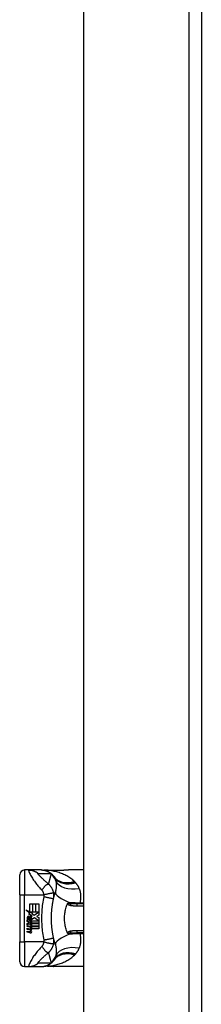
# Model space of a CAD drawing. Header units: inches. Extents: x 19 to 626, y 56 to 294.
# Tile 179 of 256: x 175.17 to 176.61, y 178.85 to 186.67. Entities that reach past the tile are written whole.
import ezdxf

# ---------------------------------------------------------------- set-up
doc = ezdxf.new("R2010")
doc.units = ezdxf.units.IN
doc.header["$MEASUREMENT"] = 0
doc.layers.add('Visible Edges(ANSI)', color=7, linetype='Continuous', lineweight=25)
doc.layers.add('Visible Tangent Edges(ANSI)', color=7, linetype='Continuous', lineweight=25)

msp = doc.modelspace()

# ---------------------------------------------------------------- linework, layer by layer
at = {"layer": 'Visible Edges(ANSI)'}
for p, q in [((175.6762, 164.7864), (175.6762, 194.3894)), ((176.6102, 194.3894), (176.6102, 164.6694)), ((175.2372, 179.9133), (175.2047, 179.9133)), ((175.3376, 179.9133), (175.2372, 179.9133)), ((175.34, 179.9133), (175.3376, 179.9133)), ((175.6762, 179.9133), (175.5542, 179.9133)), ((175.1653, 179.7164), (175.1653, 179.8739)), ((175.1653, 179.7164), (175.1653, 179.3424)), ((175.2146, 179.5966), (175.2464, 179.58)), ((175.2454, 179.5674), (175.2146, 179.5966)), ((175.2464, 179.6447), (175.2678, 179.6447)), ((175.2464, 179.58), (175.2464, 179.6447)), ((175.2486, 179.5789), (175.2682, 179.5687)), ((175.2678, 179.5789), (175.2486, 179.5789)), ((175.2678, 179.6447), (175.2678, 179.5789)), ((175.2708, 179.6447), (175.2922, 179.6447)), ((175.2708, 179.5789), (175.2708, 179.6447)), ((175.2922, 179.5789), (175.2708, 179.5789)), ((175.2802, 179.5543), (175.316, 179.5789)), ((175.2922, 179.6447), (175.2922, 179.5789)), ((175.295, 179.5789), (175.295, 179.6447)), ((175.295, 179.6447), (175.3164, 179.6447)), ((175.316, 179.5789), (175.295, 179.5789)), ((175.3164, 179.6447), (175.3164, 179.5555)), ((175.6762, 179.6436), (175.6228, 179.6436)), ((175.2242, 179.5145), (175.2428, 179.4981)), ((175.2242, 179.5037), (175.2242, 179.5145)), ((175.2372, 179.4947), (175.2242, 179.5037)), ((175.232, 179.5181), (175.226, 179.5181)), ((175.2359, 179.566), (175.2454, 179.5674)), ((175.2653, 179.5451), (175.2359, 179.566)), ((175.2372, 179.4931), (175.2372, 179.4947)), ((175.24, 179.5137), (175.24, 179.5381)), ((175.2428, 179.4981), (175.2606, 179.5073)), ((175.246, 179.5371), (175.246, 179.5211)), ((175.2606, 179.4965), (175.2483, 179.4913)), ((175.2507, 179.4899), (175.2625, 179.4949)), ((175.2576, 179.5405), (175.2653, 179.5451)), ((175.2606, 179.5073), (175.2606, 179.4965)), ((175.2682, 179.5687), (175.2615, 179.5674)), ((175.2615, 179.5674), (175.2802, 179.5543)), ((175.2625, 179.5099), (175.3155, 179.5099)), ((175.2625, 179.4949), (175.2625, 179.5099)), ((175.2829, 179.5343), (175.263, 179.5205)), ((175.3155, 179.5099), (175.2829, 179.5343)), ((175.3164, 179.5555), (175.299, 179.5438)), ((175.299, 179.5438), (175.3164, 179.5345)), ((175.3164, 179.5345), (175.3164, 179.4899)), ((175.2242, 179.4881), (175.2372, 179.4931)), ((175.2242, 179.4773), (175.2242, 179.4881)), ((175.2429, 179.4863), (175.2242, 179.4773)), ((175.2242, 179.4727), (175.2606, 179.4663)), ((175.2242, 179.4639), (175.2242, 179.4727)), ((175.2392, 179.4613), (175.2242, 179.4639)), ((175.2242, 179.4501), (175.2472, 179.446)), ((175.2242, 179.4413), (175.2242, 179.4501)), ((175.2392, 179.4387), (175.2242, 179.4413)), ((175.2242, 179.4277), (175.2472, 179.4236)), ((175.2242, 179.4189), (175.2242, 179.4277)), ((175.247, 179.4145), (175.2242, 179.4189)), ((175.2606, 179.4701), (175.2429, 179.4863)), ((175.2483, 179.4913), (175.2483, 179.4899)), ((175.2483, 179.4899), (175.2606, 179.481)), ((175.3164, 179.4899), (175.2507, 179.4899)), ((175.2542, 179.4593), (175.2542, 179.4573)), ((175.2606, 179.4587), (175.2542, 179.4593)), ((175.2556, 179.4871), (175.3164, 179.4871)), ((175.2625, 179.4821), (175.2556, 179.4871)), ((175.2584, 179.4567), (175.2625, 179.4563)), ((175.2606, 179.481), (175.2606, 179.4701)), ((175.2606, 179.4663), (175.2606, 179.4587)), ((175.2625, 179.4673), (175.2625, 179.4821)), ((175.3164, 179.4673), (175.2625, 179.4673)), ((175.2625, 179.4645), (175.3164, 179.4645)), ((175.2625, 179.4563), (175.2625, 179.4645)), ((175.3164, 179.4447), (175.2634, 179.4447)), ((175.3164, 179.4871), (175.3164, 179.4673)), ((175.3164, 179.4645), (175.3164, 179.4447)), ((175.1653, 179.1849), (175.1653, 179.3424)), ((175.6228, 179.4153), (175.6762, 179.4153)), ((175.2047, 179.1456), (175.2372, 179.1456)), ((175.2372, 179.1456), (175.3376, 179.1456)), ((175.3376, 179.1456), (175.34, 179.1456)), ((175.6762, 179.1456), (175.5542, 179.1456))]:
    msp.add_line(p, q, dxfattribs=at)
at = {"layer": 'Visible Edges(ANSI)', "flags": 128}
for points in [[(175.34, 179.9133), (175.3447, 179.9132), (175.3494, 179.9129), (175.3541, 179.9124), (175.3588, 179.9118), (175.3635, 179.9109), (175.3682, 179.9099), (175.3729, 179.9086), (175.3775, 179.9072), (175.3821, 179.9055), (175.3867, 179.9037), (175.3911, 179.9017), (175.3955, 179.8994), (175.3998, 179.897), (175.404, 179.8945), (175.408, 179.8917), (175.412, 179.8888), (175.4158, 179.8858), (175.4194, 179.8826), (175.4229, 179.8793), (175.4263, 179.8759), (175.4295, 179.8723), (175.4325, 179.8687), (175.4353, 179.865), (175.438, 179.8612)], [(175.3875, 179.9105), (175.3724, 179.9105), (175.3572, 179.912)], [(175.3875, 179.9105), (175.4113, 179.9113), (175.4356, 179.9118)], [(175.4356, 179.9118), (175.4658, 179.9123), (175.4957, 179.9128), (175.5252, 179.9131), (175.5542, 179.9133)], [(175.4345, 179.6842), (175.435, 179.6865), (175.4356, 179.6889), (175.4361, 179.6912), (175.4366, 179.6936), (175.4372, 179.6959), (175.4378, 179.6982), (175.4383, 179.7005), (175.4389, 179.7028), (175.4395, 179.7052), (175.4401, 179.7075), (175.4406, 179.7097), (175.4412, 179.712), (175.4419, 179.7143), (175.4425, 179.7166), (175.4431, 179.7188), (175.4437, 179.7211), (175.4443, 179.7234), (175.445, 179.7256), (175.4456, 179.7278), (175.4463, 179.7301), (175.447, 179.7323), (175.4476, 179.7345), (175.4483, 179.7367), (175.449, 179.7389)], [(175.419, 179.5688), (175.4193, 179.5736), (175.4196, 179.5785), (175.4199, 179.5834), (175.4203, 179.5882), (175.4207, 179.5931), (175.4211, 179.5979), (175.4216, 179.6028), (175.4221, 179.6076), (175.4226, 179.6124), (175.4232, 179.6173), (175.4238, 179.6221), (175.4244, 179.6269), (175.4251, 179.6317), (175.4258, 179.6365), (175.4265, 179.6413), (175.4273, 179.6461), (175.4281, 179.6509), (175.4289, 179.6557), (175.4297, 179.6604), (175.4306, 179.6652), (175.4315, 179.67), (175.4325, 179.6747), (175.4335, 179.6794), (175.4345, 179.6842)], [(175.5454, 179.6454), (175.5456, 179.6459), (175.5458, 179.6463), (175.546, 179.6468), (175.5463, 179.6472), (175.5466, 179.6476), (175.5469, 179.648), (175.5471, 179.6484), (175.5475, 179.6488), (175.5478, 179.6491), (175.5481, 179.6495), (175.5485, 179.6498), (175.5488, 179.6501), (175.5492, 179.6504), (175.5496, 179.6507), (175.5499, 179.6509), (175.5503, 179.6511), (175.5507, 179.6513), (175.5511, 179.6515), (175.5514, 179.6517), (175.5518, 179.6518), (175.5522, 179.652), (175.5526, 179.6521), (175.5529, 179.6522), (175.5533, 179.6524)], [(175.5446, 179.4153), (175.541, 179.4241), (175.5378, 179.4332), (175.5348, 179.4424), (175.5321, 179.4517), (175.5298, 179.4611), (175.5277, 179.4707), (175.5259, 179.4803), (175.5245, 179.4901), (175.5234, 179.4999), (175.5226, 179.5098), (175.5221, 179.5196), (175.5219, 179.5295), (175.5221, 179.5394), (175.5226, 179.5493), (175.5234, 179.5592), (175.5245, 179.569), (175.526, 179.5787), (175.5277, 179.5883), (175.5298, 179.5978), (175.5321, 179.6072), (175.5348, 179.6165), (175.5378, 179.6257), (175.541, 179.6347), (175.5446, 179.6436)], [(175.5446, 179.6436), (175.5446, 179.6437), (175.5447, 179.6437), (175.5447, 179.6438), (175.5447, 179.6439), (175.5448, 179.644), (175.5448, 179.644), (175.5448, 179.6441), (175.5449, 179.6442), (175.5449, 179.6443), (175.5449, 179.6443), (175.545, 179.6444), (175.545, 179.6445), (175.545, 179.6446), (175.5451, 179.6446), (175.5451, 179.6447), (175.5451, 179.6448), (175.5452, 179.6449), (175.5452, 179.6449), (175.5452, 179.645), (175.5452, 179.6451), (175.5453, 179.6452), (175.5453, 179.6452), (175.5453, 179.6453), (175.5454, 179.6454)], [(175.419, 179.4901), (175.4188, 179.4933), (175.4187, 179.4966), (175.4185, 179.4999), (175.4184, 179.5032), (175.4183, 179.5065), (175.4182, 179.5097), (175.4181, 179.513), (175.418, 179.5163), (175.418, 179.5196), (175.418, 179.5229), (175.4179, 179.5261), (175.4179, 179.5294), (175.4179, 179.5327), (175.418, 179.536), (175.418, 179.5393), (175.418, 179.5426), (175.4181, 179.5458), (175.4182, 179.5491), (175.4183, 179.5524), (175.4184, 179.5557), (175.4185, 179.559), (175.4187, 179.5622), (175.4188, 179.5655), (175.419, 179.5688)], [(175.4345, 179.3747), (175.4335, 179.3794), (175.4325, 179.3841), (175.4315, 179.3889), (175.4306, 179.3936), (175.4297, 179.3984), (175.4289, 179.4032), (175.4281, 179.408), (175.4273, 179.4127), (175.4265, 179.4175), (175.4258, 179.4223), (175.4251, 179.4271), (175.4244, 179.432), (175.4238, 179.4368), (175.4232, 179.4416), (175.4226, 179.4464), (175.4221, 179.4513), (175.4216, 179.4561), (175.4211, 179.4609), (175.4207, 179.4658), (175.4203, 179.4706), (175.4199, 179.4755), (175.4196, 179.4803), (175.4193, 179.4852), (175.419, 179.4901)], [(175.449, 179.3199), (175.4483, 179.3221), (175.4476, 179.3243), (175.447, 179.3266), (175.4463, 179.3288), (175.4456, 179.331), (175.445, 179.3333), (175.4443, 179.3355), (175.4437, 179.3377), (175.4431, 179.34), (175.4425, 179.3423), (175.4419, 179.3445), (175.4412, 179.3468), (175.4406, 179.3491), (175.4401, 179.3514), (175.4395, 179.3537), (175.4389, 179.356), (175.4383, 179.3583), (175.4378, 179.3606), (175.4372, 179.363), (175.4366, 179.3653), (175.4361, 179.3676), (175.4356, 179.37), (175.435, 179.3723), (175.4345, 179.3747)], [(175.5454, 179.4135), (175.5453, 179.4135), (175.5453, 179.4136), (175.5453, 179.4137), (175.5452, 179.4138), (175.5452, 179.4138), (175.5452, 179.4139), (175.5452, 179.414), (175.5451, 179.4141), (175.5451, 179.4141), (175.5451, 179.4142), (175.545, 179.4143), (175.545, 179.4144), (175.545, 179.4144), (175.5449, 179.4145), (175.5449, 179.4146), (175.5449, 179.4147), (175.5448, 179.4147), (175.5448, 179.4148), (175.5448, 179.4149), (175.5447, 179.415), (175.5447, 179.415), (175.5447, 179.4151), (175.5446, 179.4152), (175.5446, 179.4153)], [(175.5533, 179.4065), (175.5529, 179.4066), (175.5526, 179.4067), (175.5522, 179.4069), (175.5518, 179.407), (175.5514, 179.4072), (175.5511, 179.4073), (175.5507, 179.4075), (175.5503, 179.4077), (175.5499, 179.4079), (175.5496, 179.4082), (175.5492, 179.4084), (175.5488, 179.4087), (175.5485, 179.409), (175.5481, 179.4094), (175.5478, 179.4097), (175.5475, 179.4101), (175.5471, 179.4104), (175.5469, 179.4108), (175.5466, 179.4112), (175.5463, 179.4117), (175.546, 179.4121), (175.5458, 179.4125), (175.5456, 179.413), (175.5454, 179.4135)], [(175.34, 179.1456), (175.3447, 179.1457), (175.3494, 179.1459), (175.3541, 179.1464), (175.3588, 179.1471), (175.3635, 179.1479), (175.3682, 179.149), (175.3729, 179.1502), (175.3775, 179.1517), (175.3821, 179.1533), (175.3867, 179.1552), (175.3911, 179.1572), (175.3955, 179.1594), (175.3998, 179.1618), (175.404, 179.1644), (175.408, 179.1671), (175.412, 179.17), (175.4158, 179.1731), (175.4194, 179.1762), (175.4229, 179.1796), (175.4263, 179.183), (175.4295, 179.1865), (175.4325, 179.1902), (175.4353, 179.1939), (175.438, 179.1977)], [(175.3875, 179.1484), (175.3724, 179.1483), (175.3572, 179.1468)], [(175.4356, 179.147), (175.4113, 179.1475), (175.3875, 179.1484)], [(175.5542, 179.1456), (175.5252, 179.1457), (175.4957, 179.1461), (175.4658, 179.1465), (175.4356, 179.147)]]:
    msp.add_lwpolyline(points, dxfattribs=at)
at = {"layer": 'Visible Edges(ANSI)'}
for centre, radius, start, end in [((175.2047, 179.8739), 0.0394, 90, 180), ((174.9455, 179.5294), 0.5938, 33.52082, 33.96213), ((175.3421, 179.7921), 0.1181, 31.30007, 33.52082), ((175.2646, 179.5302), 0.0405, 171.56052, 197.33425), ((175.2376, 179.5342), 0.0132, 86.56465, 171.56052), ((175.2509, 179.5259), 0.0205, 154.67838, 202.56091), ((175.2382, 179.532), 0.0064, 73.52609, 154.67838), ((175.2368, 179.5208), 0.0265, 44.16843, 86.56465), ((175.2476, 179.5309), 0.0188, 246.15553, 293.84447), ((175.2446, 179.526), 0.0112, 19.37968, 82.99755), ((175.249, 179.5267), 0.00637, 241.45471, 321.16516), ((175.2483, 179.5273), 0.0073, 321.16516, 19.37968), ((175.2511, 179.523), 0.0101, 293.84447, 355.08017), ((175.2415, 179.5254), 0.0199, 350.40854, 44.16843), ((175.2415, 179.5254), 0.022, 347.07905, 43.17854), ((175.2338, 179.4307), 0.031, 57.59924, 80), ((175.2342, 179.4081), 0.031, 58.55841, 80.82565), ((175.2486, 179.4541), 0.0082, 260, 293.55712), ((175.2486, 179.4317), 0.0082, 259.9922, 293.54875), ((175.2459, 179.4498), 0.0084, 6.03001, 57.59924), ((175.2459, 179.4274), 0.0084, 6.10268, 57.60833), ((175.2503, 179.4503), 0.004, 293.55712, 6.03001), ((175.2503, 179.4279), 0.004, 293.54875, 6.10268), ((175.2512, 179.4557), 0.0192, 273.6169, 286.9928), ((175.2452, 179.4218), 0.0164, 359.6788, 63.95078), ((175.2456, 179.4438), 0.016, 359.47765, 57.41137), ((175.2548, 179.4438), 0.00676, 286.9928, 359.47765), ((175.2546, 179.4217), 0.007, 288.47479, 359.6788), ((175.2474, 179.445), 0.016, 358.79525, 46.5849), ((175.2507, 179.4333), 0.0192, 259, 288.47479), ((175.2047, 179.1849), 0.0394, 180, 270), ((174.9455, 179.5294), 0.5938, 326.03787, 326.47918), ((175.3421, 179.2667), 0.1181, 326.47918, 328.69993)]:
    msp.add_arc(centre, radius, start, end, dxfattribs=at)
at = {"layer": 'Visible Tangent Edges(ANSI)'}
for p, q in [((176.5112, 194.3894), (176.5112, 164.6694)), ((175.2047, 179.9133), (175.2047, 179.7164)), ((175.1653, 179.7164), (175.2047, 179.7164)), ((175.2047, 179.3424), (175.2047, 179.7164)), ((175.2047, 179.7164), (175.3567, 179.7164)), ((175.6228, 179.629), (175.6228, 179.6436)), ((175.6228, 179.629), (175.6762, 179.629)), ((175.6452, 179.6503), (175.6452, 179.6436)), ((175.6762, 179.6503), (175.6452, 179.6503)), ((175.6762, 179.4298), (175.6228, 179.4298)), ((175.6228, 179.4153), (175.6228, 179.4298)), ((175.1653, 179.3424), (175.2047, 179.3424)), ((175.2047, 179.3424), (175.2047, 179.1456)), ((175.3567, 179.3424), (175.2047, 179.3424)), ((175.6452, 179.4153), (175.6452, 179.4085)), ((175.6452, 179.4085), (175.6762, 179.4085))]:
    msp.add_line(p, q, dxfattribs=at)
at = {"layer": 'Visible Tangent Edges(ANSI)', "flags": 128}
for points in [[(175.2372, 179.9133), (175.2364, 179.9125), (175.2364, 179.91), (175.2374, 179.906), (175.2391, 179.9007), (175.2416, 179.8943), (175.2446, 179.8872), (175.2482, 179.8796), (175.2523, 179.8717), (175.2566, 179.8636), (175.2613, 179.8555), (175.2662, 179.8474), (175.2713, 179.8394), (175.2766, 179.8316), (175.282, 179.8239), (175.2876, 179.8163), (175.2933, 179.8089), (175.2991, 179.8016), (175.3049, 179.7944), (175.3109, 179.7874), (175.3169, 179.7805), (175.3229, 179.7736), (175.329, 179.7667), (175.3352, 179.7598), (175.3413, 179.7529)], [(175.2372, 179.9133), (175.2405, 179.9132), (175.2438, 179.9131), (175.2472, 179.9128), (175.2505, 179.9125), (175.2539, 179.9121), (175.2572, 179.9115), (175.2605, 179.9109), (175.2638, 179.9101), (175.2671, 179.9093), (175.2704, 179.9084), (175.2736, 179.9073), (175.2769, 179.9062), (175.28, 179.905), (175.2832, 179.9036), (175.2863, 179.9022), (175.2893, 179.9007), (175.2923, 179.8991), (175.2953, 179.8974), (175.2982, 179.8957), (175.301, 179.8938), (175.3038, 179.8919), (175.3065, 179.8899), (175.3091, 179.8879), (175.3117, 179.8857)], [(175.394, 179.8014), (175.3887, 179.8061), (175.3834, 179.8108), (175.3783, 179.8154), (175.3733, 179.8199), (175.3683, 179.8244), (175.3635, 179.8288), (175.3588, 179.8332), (175.3541, 179.8375), (175.3496, 179.8418), (175.3452, 179.846), (175.3409, 179.8501), (175.3368, 179.8541), (175.3328, 179.8581), (175.3289, 179.8619), (175.3253, 179.8657), (175.3219, 179.8692), (175.3188, 179.8726), (175.3161, 179.8758), (175.3138, 179.8787), (175.312, 179.8811), (175.3108, 179.8831), (175.3103, 179.8846), (175.3106, 179.8855), (175.3117, 179.8857)], [(175.3117, 179.8857), (175.3159, 179.8857), (175.3201, 179.8857), (175.3243, 179.8857), (175.3284, 179.8857), (175.3326, 179.8857), (175.3368, 179.8857), (175.341, 179.8857), (175.3452, 179.8857), (175.3494, 179.8857), (175.3535, 179.8857), (175.3577, 179.8857), (175.3619, 179.8857), (175.3661, 179.8857), (175.3703, 179.8857), (175.3745, 179.8857), (175.3787, 179.8857), (175.3828, 179.8857), (175.387, 179.8857), (175.3912, 179.8857), (175.3954, 179.8857), (175.3996, 179.8857), (175.4038, 179.8857), (175.408, 179.8857), (175.4122, 179.8857)], [(175.3376, 179.9133), (175.3409, 179.9132), (175.3443, 179.9131), (175.3476, 179.9128), (175.3509, 179.9125), (175.3543, 179.9121), (175.3576, 179.9115), (175.3609, 179.9109), (175.3642, 179.9101), (175.3675, 179.9093), (175.3708, 179.9084), (175.3741, 179.9073), (175.3773, 179.9062), (175.3805, 179.9049), (175.3836, 179.9036), (175.3867, 179.9022), (175.3898, 179.9007), (175.3928, 179.8991), (175.3957, 179.8974), (175.3986, 179.8957), (175.4015, 179.8938), (175.4042, 179.8919), (175.407, 179.8899), (175.4096, 179.8878), (175.4122, 179.8857)], [(175.3896, 179.9105), (175.3895, 179.9105), (175.3895, 179.9105), (175.3894, 179.9105), (175.3893, 179.9105), (175.3892, 179.9105), (175.3891, 179.9105), (175.389, 179.9105), (175.3889, 179.9105), (175.3888, 179.9105), (175.3888, 179.9105), (175.3887, 179.9105), (175.3886, 179.9105), (175.3885, 179.9105), (175.3884, 179.9105), (175.3883, 179.9105), (175.3882, 179.9105), (175.3881, 179.9105), (175.3881, 179.9105), (175.388, 179.9105), (175.3879, 179.9105), (175.3878, 179.9105), (175.3877, 179.9105), (175.3876, 179.9105), (175.3875, 179.9105)], [(175.3926, 179.9104), (175.3924, 179.9104), (175.3923, 179.9104), (175.3921, 179.9104), (175.3919, 179.9104), (175.3918, 179.9104), (175.3916, 179.9104), (175.3915, 179.9104), (175.3913, 179.9104), (175.3912, 179.9104), (175.391, 179.9104), (175.3909, 179.9104), (175.3908, 179.9104), (175.3907, 179.9104), (175.3905, 179.9104), (175.3904, 179.9104), (175.3903, 179.9104), (175.3902, 179.9104), (175.3901, 179.9104), (175.39, 179.9104), (175.3899, 179.9104), (175.3898, 179.9104), (175.3898, 179.9105), (175.3897, 179.9105), (175.3896, 179.9105)], [(175.3926, 179.9104), (175.3944, 179.9104), (175.3962, 179.9105), (175.3979, 179.9106), (175.3997, 179.9107), (175.4015, 179.9107), (175.4033, 179.9108), (175.4051, 179.9109), (175.4069, 179.9109), (175.4087, 179.911), (175.4106, 179.9111), (175.4124, 179.9111), (175.4142, 179.9112), (175.416, 179.9112), (175.4178, 179.9113), (175.4197, 179.9113), (175.4215, 179.9114), (175.4233, 179.9114), (175.4252, 179.9114), (175.427, 179.9115), (175.4288, 179.9115), (175.4307, 179.9116), (175.4325, 179.9116), (175.4344, 179.9116), (175.4362, 179.9117)], [(175.6013, 179.8214), (175.5945, 179.8278), (175.5875, 179.8339), (175.5802, 179.8398), (175.5726, 179.8455), (175.5649, 179.8509), (175.557, 179.856), (175.5489, 179.8609), (175.5406, 179.8656), (175.5322, 179.8701), (175.5236, 179.8743), (175.5148, 179.8783), (175.506, 179.882), (175.497, 179.8856), (175.4879, 179.8889), (175.4787, 179.892), (175.4693, 179.8949), (175.46, 179.8976), (175.4505, 179.9001), (175.4409, 179.9023), (175.4313, 179.9043), (175.4217, 179.9062), (175.412, 179.9078), (175.4023, 179.9092), (175.3926, 179.9104)], [(175.4122, 179.8857), (175.4137, 179.8847), (175.4151, 179.8837), (175.4166, 179.8827), (175.4179, 179.8817), (175.4193, 179.8807), (175.4206, 179.8797), (175.4218, 179.8787), (175.423, 179.8777), (175.4242, 179.8767), (175.4253, 179.8757), (175.4264, 179.8747), (175.4275, 179.8736), (175.4285, 179.8726), (175.4295, 179.8716), (175.4305, 179.8705), (175.4315, 179.8695), (175.4324, 179.8685), (175.4333, 179.8674), (175.4341, 179.8664), (175.4349, 179.8654), (175.4357, 179.8643), (175.4365, 179.8633), (175.4373, 179.8622), (175.438, 179.8612)], [(175.4356, 179.9118), (175.4357, 179.9118), (175.4357, 179.9118), (175.4357, 179.9118), (175.4357, 179.9118), (175.4358, 179.9118), (175.4358, 179.9118), (175.4358, 179.9118), (175.4358, 179.9118), (175.4359, 179.9118), (175.4359, 179.9118), (175.4359, 179.9118), (175.4359, 179.9118), (175.436, 179.9118), (175.436, 179.9118), (175.436, 179.9118), (175.436, 179.9118), (175.4361, 179.9117), (175.4361, 179.9117), (175.4361, 179.9117), (175.4361, 179.9117), (175.4362, 179.9117), (175.4362, 179.9117), (175.4362, 179.9117), (175.4362, 179.9117)], [(175.4362, 179.9117), (175.4413, 179.9117), (175.4463, 179.9118), (175.4513, 179.9119), (175.4563, 179.912), (175.4613, 179.9121), (175.4663, 179.9122), (175.4713, 179.9123), (175.4762, 179.9124), (175.4812, 179.9125), (175.4862, 179.9125), (175.4911, 179.9126), (175.496, 179.9127), (175.5009, 179.9128), (175.5059, 179.9129), (175.5107, 179.9129), (175.5156, 179.913), (175.5205, 179.9131), (175.5254, 179.9131), (175.5302, 179.9132), (175.535, 179.9132), (175.5399, 179.9132), (175.5447, 179.9133), (175.5494, 179.9133), (175.5542, 179.9133)], [(175.4157, 179.88), (175.4147, 179.8769), (175.4137, 179.8737), (175.4126, 179.8705), (175.4116, 179.8673), (175.4106, 179.8641), (175.4096, 179.8609), (175.4087, 179.8577), (175.4077, 179.8545), (175.4067, 179.8512), (175.4058, 179.848), (175.4049, 179.8447), (175.404, 179.8415), (175.4031, 179.8382), (175.4022, 179.8349), (175.4013, 179.8316), (175.4004, 179.8283), (175.3996, 179.825), (175.3988, 179.8216), (175.3979, 179.8183), (175.3971, 179.8149), (175.3963, 179.8116), (175.3955, 179.8082), (175.3948, 179.8048), (175.394, 179.8014)], [(175.4405, 179.8574), (175.4396, 179.8587), (175.4387, 179.86), (175.4377, 179.8613), (175.4368, 179.8625), (175.4358, 179.8637), (175.4348, 179.8649), (175.4338, 179.866), (175.4328, 179.8671), (175.4318, 179.8681), (175.4307, 179.8691), (175.4297, 179.8701), (175.4287, 179.871), (175.4276, 179.8719), (175.4266, 179.8728), (175.4255, 179.8737), (175.4245, 179.8745), (175.4234, 179.8753), (175.4223, 179.876), (175.4212, 179.8768), (175.4201, 179.8775), (175.419, 179.8782), (175.4179, 179.8788), (175.4168, 179.8794), (175.4157, 179.88)], [(175.443, 179.8535), (175.4436, 179.8525), (175.4441, 179.8516), (175.4447, 179.8506), (175.4452, 179.8496), (175.4457, 179.8486), (175.4462, 179.8475), (175.4467, 179.8465), (175.4472, 179.8454), (175.4476, 179.8444), (175.4481, 179.8433), (175.4485, 179.8422), (175.449, 179.841), (175.4494, 179.8399), (175.4498, 179.8388), (175.4501, 179.8376), (175.4505, 179.8364), (175.4509, 179.8352), (175.4512, 179.834), (175.4516, 179.8328), (175.4519, 179.8315), (175.4522, 179.8303), (175.4525, 179.829), (175.4528, 179.8277), (175.453, 179.8264)], [(175.453, 179.8264), (175.4536, 179.8231), (175.4541, 179.8197), (175.4546, 179.8163), (175.455, 179.8128), (175.4554, 179.8093), (175.4557, 179.8057), (175.4559, 179.8022), (175.4561, 179.7986), (175.4563, 179.7949), (175.4563, 179.7913), (175.4563, 179.7876), (175.4562, 179.7839), (175.4561, 179.7802), (175.4559, 179.7765), (175.4556, 179.7727), (175.4552, 179.769), (175.4547, 179.7652), (175.4542, 179.7614), (175.4535, 179.7576), (175.4528, 179.7538), (175.452, 179.7501), (175.4511, 179.7463), (175.4501, 179.7426), (175.449, 179.7389)], [(175.6047, 179.818), (175.6045, 179.8182), (175.6044, 179.8183), (175.6042, 179.8185), (175.6041, 179.8186), (175.6039, 179.8187), (175.6038, 179.8189), (175.6037, 179.819), (175.6035, 179.8192), (175.6034, 179.8193), (175.6032, 179.8194), (175.6031, 179.8196), (175.603, 179.8197), (175.6028, 179.8199), (175.6027, 179.82), (175.6025, 179.8201), (175.6024, 179.8203), (175.6023, 179.8204), (175.6021, 179.8206), (175.602, 179.8207), (175.6018, 179.8208), (175.6017, 179.821), (175.6016, 179.8211), (175.6014, 179.8213), (175.6013, 179.8214)], [(175.6112, 179.8112), (175.6109, 179.8115), (175.6107, 179.8118), (175.6104, 179.8121), (175.6101, 179.8124), (175.6099, 179.8127), (175.6096, 179.813), (175.6093, 179.8132), (175.609, 179.8135), (175.6088, 179.8138), (175.6085, 179.8141), (175.6082, 179.8144), (175.608, 179.8147), (175.6077, 179.815), (175.6074, 179.8152), (175.6071, 179.8155), (175.6069, 179.8158), (175.6066, 179.8161), (175.6063, 179.8164), (175.606, 179.8166), (175.6058, 179.8169), (175.6055, 179.8172), (175.6052, 179.8175), (175.6049, 179.8178), (175.6047, 179.818)], [(175.6394, 179.7664), (175.6386, 179.7685), (175.6377, 179.7705), (175.6368, 179.7725), (175.6359, 179.7745), (175.6349, 179.7765), (175.6339, 179.7785), (175.6329, 179.7804), (175.6319, 179.7824), (175.6308, 179.7843), (175.6297, 179.7862), (175.6286, 179.7881), (175.6274, 179.79), (175.6262, 179.7918), (175.625, 179.7937), (175.6238, 179.7955), (175.6225, 179.7973), (175.6212, 179.7991), (175.6199, 179.8009), (175.6185, 179.8027), (175.6171, 179.8044), (175.6157, 179.8061), (175.6142, 179.8079), (175.6127, 179.8096), (175.6112, 179.8112)], [(175.3413, 179.7529), (175.3437, 179.7564), (175.3461, 179.7598), (175.3486, 179.7633), (175.3511, 179.7667), (175.3537, 179.77), (175.3563, 179.7732), (175.3589, 179.7764), (175.3615, 179.7794), (175.3641, 179.7823), (175.3666, 179.785), (175.3692, 179.7875), (175.3717, 179.7899), (175.3741, 179.792), (175.3764, 179.794), (175.3787, 179.7957), (175.3809, 179.7973), (175.3829, 179.7985), (175.3849, 179.7996), (175.3867, 179.8004), (175.3884, 179.8011), (175.39, 179.8015), (175.3915, 179.8016), (175.3928, 179.8016), (175.394, 179.8014)], [(175.3413, 179.7529), (175.3422, 179.7519), (175.3431, 179.7508), (175.3439, 179.7498), (175.3447, 179.7487), (175.3455, 179.7475), (175.3463, 179.7463), (175.347, 179.7451), (175.3477, 179.7439), (175.3485, 179.7426), (175.3491, 179.7412), (175.3498, 179.7398), (175.3505, 179.7383), (175.3512, 179.7366), (175.3519, 179.7349), (175.3526, 179.7332), (175.3532, 179.7314), (175.3537, 179.7296), (175.3543, 179.7278), (175.3548, 179.7259), (175.3552, 179.7241), (175.3557, 179.7222), (175.3561, 179.7203), (175.3564, 179.7184), (175.3567, 179.7164)], [(175.3567, 179.7164), (175.3612, 179.7176), (175.3658, 179.7188), (175.3705, 179.7199), (175.3752, 179.721), (175.3799, 179.7221), (175.3845, 179.7232), (175.3892, 179.7242), (175.3937, 179.7252), (175.3982, 179.7262), (175.4025, 179.727), (175.4066, 179.7278), (175.4105, 179.7285), (175.4142, 179.7291), (175.4177, 179.7297), (175.4208, 179.7301), (175.4237, 179.7305), (175.4262, 179.7307), (175.4285, 179.7309), (175.4304, 179.731), (175.432, 179.731), (175.4333, 179.7309), (175.4343, 179.7307), (175.435, 179.7305), (175.4354, 179.7302)], [(175.4354, 179.7302), (175.4348, 179.7337), (175.434, 179.7372), (175.4331, 179.7408), (175.432, 179.7443), (175.4309, 179.7478), (175.4297, 179.7512), (175.4283, 179.7546), (175.4269, 179.758), (175.4253, 179.7614), (175.4237, 179.7647), (175.4219, 179.768), (175.42, 179.7713), (175.418, 179.7743), (175.4162, 179.7771), (175.4143, 179.7797), (175.4124, 179.7823), (175.4104, 179.7849), (175.4083, 179.7874), (175.4061, 179.7898), (175.4039, 179.7922), (175.4015, 179.7946), (175.3991, 179.7969), (175.3966, 179.7992), (175.394, 179.8014)], [(175.4345, 179.6842), (175.4349, 179.686), (175.4352, 179.6878), (175.4356, 179.6896), (175.4359, 179.6914), (175.4361, 179.6933), (175.4364, 179.6951), (175.4366, 179.6969), (175.4368, 179.6988), (175.4369, 179.7006), (175.4371, 179.7025), (175.4371, 179.7044), (175.4372, 179.7062), (175.4372, 179.7081), (175.4373, 179.71), (175.4372, 179.7119), (175.4372, 179.7139), (175.4371, 179.7159), (175.437, 179.7179), (175.4368, 179.72), (175.4366, 179.722), (175.4364, 179.724), (175.4361, 179.726), (175.4358, 179.7281), (175.4354, 179.7302)], [(175.6452, 179.6503), (175.6468, 179.6555), (175.6481, 179.6607), (175.6493, 179.6659), (175.6503, 179.6711), (175.6512, 179.6762), (175.6518, 179.6813), (175.6523, 179.6864), (175.6527, 179.6915), (175.6528, 179.6965), (175.6528, 179.7015), (175.6527, 179.7064), (175.6524, 179.7113), (175.652, 179.7162), (175.6515, 179.721), (175.6508, 179.7257), (175.65, 179.7305), (175.649, 179.7352), (175.648, 179.7398), (175.6468, 179.7444), (175.6455, 179.7489), (175.6442, 179.7534), (175.6427, 179.7578), (175.6411, 179.7621), (175.6394, 179.7664)], [(175.3574, 179.7011), (175.3546, 179.687), (175.352, 179.6728), (175.3495, 179.6586), (175.3473, 179.6443), (175.3454, 179.6301), (175.3438, 179.6157), (175.3424, 179.6014), (175.3412, 179.587), (175.3403, 179.5726), (175.3397, 179.5582), (175.3393, 179.5438), (175.3392, 179.5294), (175.3393, 179.515), (175.3397, 179.5006), (175.3403, 179.4862), (175.3412, 179.4718), (175.3424, 179.4575), (175.3438, 179.4431), (175.3454, 179.4288), (175.3473, 179.4145), (175.3495, 179.4003), (175.352, 179.386), (175.3546, 179.3719), (175.3574, 179.3577)], [(175.3567, 179.7164), (175.3569, 179.7158), (175.3571, 179.7151), (175.3572, 179.7144), (175.3573, 179.7138), (175.3574, 179.7131), (175.3575, 179.7124), (175.3576, 179.7118), (175.3577, 179.7111), (175.3578, 179.7105), (175.3578, 179.7098), (175.3579, 179.7092), (175.3579, 179.7085), (175.3579, 179.7079), (175.3579, 179.7073), (175.3579, 179.7067), (175.3579, 179.706), (175.3579, 179.7054), (175.3578, 179.7048), (175.3578, 179.7042), (175.3577, 179.7036), (175.3577, 179.7029), (175.3576, 179.7023), (175.3575, 179.7017), (175.3574, 179.7011)], [(175.3574, 179.7011), (175.362, 179.7003), (175.3668, 179.6994), (175.3715, 179.6986), (175.3764, 179.6977), (175.3812, 179.6968), (175.386, 179.6958), (175.3907, 179.6949), (175.3954, 179.694), (175.3999, 179.6931), (175.4042, 179.6922), (175.4083, 179.6913), (175.4122, 179.6905), (175.4158, 179.6897), (175.4192, 179.6889), (175.4222, 179.6882), (175.4249, 179.6875), (175.4273, 179.6869), (175.4293, 179.6863), (175.431, 179.6858), (175.4323, 179.6854), (175.4333, 179.685), (175.434, 179.6847), (175.4344, 179.6844), (175.4345, 179.6842)], [(175.5718, 179.6447), (175.5705, 179.6448), (175.5691, 179.645), (175.5677, 179.6451), (175.5664, 179.6452), (175.5651, 179.6454), (175.5638, 179.6456), (175.5625, 179.6458), (175.5612, 179.646), (175.56, 179.6462), (175.5589, 179.6464), (175.5578, 179.6467), (175.5567, 179.647), (175.5557, 179.6473), (175.5547, 179.6477), (175.5539, 179.648), (175.5532, 179.6485), (175.5526, 179.6489), (175.5521, 179.6494), (175.5519, 179.6499), (175.5518, 179.6504), (175.5519, 179.6509), (175.5522, 179.6514), (175.5527, 179.6519), (175.5533, 179.6524)], [(175.5701, 179.652), (175.5694, 179.652), (175.5687, 179.652), (175.568, 179.6521), (175.5672, 179.6521), (175.5665, 179.6521), (175.5658, 179.6521), (175.5651, 179.6521), (175.5644, 179.6521), (175.5637, 179.6521), (175.563, 179.6522), (175.5623, 179.6522), (175.5616, 179.6522), (175.5609, 179.6522), (175.5602, 179.6522), (175.5596, 179.6522), (175.5589, 179.6522), (175.5582, 179.6523), (175.5575, 179.6523), (175.5568, 179.6523), (175.5561, 179.6523), (175.5554, 179.6523), (175.5547, 179.6523), (175.554, 179.6523), (175.5533, 179.6524)], [(175.6452, 179.6503), (175.642, 179.6504), (175.6388, 179.6504), (175.6356, 179.6505), (175.6324, 179.6505), (175.6292, 179.6506), (175.626, 179.6506), (175.6228, 179.6507), (175.6196, 179.6507), (175.6164, 179.6508), (175.6133, 179.6509), (175.6101, 179.6509), (175.607, 179.651), (175.6038, 179.6511), (175.6007, 179.6511), (175.5976, 179.6512), (175.5945, 179.6513), (175.5914, 179.6514), (175.5883, 179.6515), (175.5852, 179.6516), (175.5822, 179.6516), (175.5791, 179.6517), (175.5761, 179.6518), (175.5731, 179.6519), (175.5701, 179.652)], [(175.5454, 179.6454), (175.546, 179.6444), (175.5466, 179.6435), (175.5474, 179.6426), (175.5482, 179.6418), (175.549, 179.641), (175.5499, 179.6403), (175.5508, 179.6396), (175.5518, 179.639), (175.5527, 179.6384), (175.5537, 179.6378), (175.5547, 179.6373), (175.5557, 179.6368), (175.5567, 179.6363), (175.5578, 179.6359), (175.5589, 179.6355), (175.5599, 179.6351), (175.561, 179.6347), (175.5621, 179.6343), (175.5632, 179.634), (175.5643, 179.6337), (175.5654, 179.6334), (175.5665, 179.6331), (175.5676, 179.6328), (175.5687, 179.6326)], [(175.5687, 179.6326), (175.5709, 179.6321), (175.5731, 179.6317), (175.5754, 179.6313), (175.5776, 179.631), (175.5799, 179.6307), (175.5821, 179.6305), (175.5844, 179.6302), (175.5866, 179.63), (175.5889, 179.6299), (175.5911, 179.6297), (175.5934, 179.6296), (175.5957, 179.6295), (175.5979, 179.6294), (175.6002, 179.6293), (175.6024, 179.6292), (175.6047, 179.6292), (175.6069, 179.6291), (175.6092, 179.6291), (175.6115, 179.6291), (175.6137, 179.629), (175.616, 179.629), (175.6182, 179.629), (175.6205, 179.629), (175.6228, 179.629)], [(175.6228, 179.6436), (175.6205, 179.6436), (175.6183, 179.6436), (175.6161, 179.6436), (175.6139, 179.6436), (175.6117, 179.6436), (175.6095, 179.6436), (175.6073, 179.6436), (175.6051, 179.6436), (175.6029, 179.6437), (175.6007, 179.6437), (175.5986, 179.6437), (175.5965, 179.6437), (175.5943, 179.6438), (175.5922, 179.6438), (175.5901, 179.6439), (175.588, 179.6439), (175.5859, 179.644), (175.5839, 179.6441), (175.5818, 179.6441), (175.5798, 179.6442), (175.5778, 179.6443), (175.5758, 179.6444), (175.5738, 179.6446), (175.5718, 179.6447)], [(175.5687, 179.4263), (175.5676, 179.426), (175.5665, 179.4258), (175.5654, 179.4255), (175.5643, 179.4252), (175.5632, 179.4249), (175.5621, 179.4245), (175.561, 179.4242), (175.5599, 179.4238), (175.5589, 179.4234), (175.5578, 179.423), (175.5567, 179.4225), (175.5557, 179.422), (175.5547, 179.4215), (175.5537, 179.421), (175.5527, 179.4204), (175.5518, 179.4198), (175.5508, 179.4192), (175.5499, 179.4185), (175.549, 179.4178), (175.5482, 179.417), (175.5474, 179.4162), (175.5466, 179.4153), (175.546, 179.4144), (175.5454, 179.4135)], [(175.6228, 179.4298), (175.6205, 179.4298), (175.6182, 179.4298), (175.616, 179.4298), (175.6137, 179.4298), (175.6115, 179.4298), (175.6092, 179.4298), (175.6069, 179.4297), (175.6047, 179.4297), (175.6024, 179.4296), (175.6002, 179.4296), (175.5979, 179.4295), (175.5957, 179.4294), (175.5934, 179.4293), (175.5911, 179.4291), (175.5889, 179.429), (175.5866, 179.4288), (175.5844, 179.4286), (175.5821, 179.4284), (175.5799, 179.4281), (175.5776, 179.4278), (175.5754, 179.4275), (175.5731, 179.4271), (175.5709, 179.4267), (175.5687, 179.4263)], [(175.3567, 179.3424), (175.3564, 179.3405), (175.3561, 179.3386), (175.3557, 179.3367), (175.3552, 179.3348), (175.3548, 179.3329), (175.3543, 179.3311), (175.3537, 179.3292), (175.3532, 179.3275), (175.3526, 179.3257), (175.3519, 179.324), (175.3512, 179.3223), (175.3505, 179.3206), (175.3498, 179.319), (175.3491, 179.3176), (175.3485, 179.3163), (175.3477, 179.315), (175.347, 179.3137), (175.3463, 179.3125), (175.3455, 179.3113), (175.3447, 179.3102), (175.3439, 179.3091), (175.3431, 179.308), (175.3422, 179.307), (175.3413, 179.306)], [(175.3574, 179.3577), (175.3575, 179.3571), (175.3576, 179.3565), (175.3577, 179.3559), (175.3577, 179.3553), (175.3578, 179.3547), (175.3578, 179.354), (175.3579, 179.3534), (175.3579, 179.3528), (175.3579, 179.3522), (175.3579, 179.3516), (175.3579, 179.3509), (175.3579, 179.3503), (175.3579, 179.3497), (175.3578, 179.349), (175.3578, 179.3484), (175.3577, 179.3478), (175.3576, 179.3471), (175.3575, 179.3464), (175.3574, 179.3458), (175.3573, 179.3451), (175.3572, 179.3444), (175.3571, 179.3438), (175.3569, 179.3431), (175.3567, 179.3424)], [(175.3567, 179.3424), (175.3612, 179.3413), (175.3658, 179.3401), (175.3705, 179.3389), (175.3752, 179.3378), (175.3799, 179.3367), (175.3845, 179.3356), (175.3892, 179.3346), (175.3937, 179.3336), (175.3982, 179.3327), (175.4025, 179.3318), (175.4066, 179.3311), (175.4105, 179.3303), (175.4142, 179.3297), (175.4177, 179.3292), (175.4208, 179.3287), (175.4237, 179.3284), (175.4262, 179.3281), (175.4285, 179.328), (175.4304, 179.3279), (175.432, 179.3279), (175.4333, 179.328), (175.4343, 179.3281), (175.435, 179.3284), (175.4354, 179.3287)], [(175.3574, 179.3577), (175.362, 179.3586), (175.3668, 179.3594), (175.3715, 179.3603), (175.3764, 179.3612), (175.3812, 179.3621), (175.386, 179.363), (175.3907, 179.3639), (175.3954, 179.3649), (175.3999, 179.3658), (175.4042, 179.3667), (175.4083, 179.3675), (175.4122, 179.3684), (175.4158, 179.3692), (175.4192, 179.37), (175.4222, 179.3707), (175.4249, 179.3714), (175.4273, 179.372), (175.4293, 179.3725), (175.431, 179.373), (175.4323, 179.3735), (175.4333, 179.3739), (175.434, 179.3742), (175.4344, 179.3745), (175.4345, 179.3747)], [(175.4354, 179.3287), (175.4358, 179.3308), (175.4361, 179.3328), (175.4364, 179.3349), (175.4366, 179.3369), (175.4368, 179.3389), (175.437, 179.3409), (175.4371, 179.343), (175.4372, 179.345), (175.4372, 179.3469), (175.4373, 179.3488), (175.4372, 179.3507), (175.4372, 179.3526), (175.4371, 179.3545), (175.4371, 179.3563), (175.4369, 179.3582), (175.4368, 179.3601), (175.4366, 179.3619), (175.4364, 179.3638), (175.4361, 179.3656), (175.4359, 179.3674), (175.4356, 179.3693), (175.4352, 179.3711), (175.4349, 179.3729), (175.4345, 179.3747)], [(175.5533, 179.4065), (175.5527, 179.407), (175.5522, 179.4075), (175.5519, 179.408), (175.5518, 179.4085), (175.5519, 179.409), (175.5521, 179.4095), (175.5526, 179.41), (175.5532, 179.4104), (175.5539, 179.4108), (175.5547, 179.4112), (175.5557, 179.4115), (175.5567, 179.4119), (175.5578, 179.4121), (175.5589, 179.4124), (175.56, 179.4126), (175.5612, 179.4129), (175.5625, 179.4131), (175.5638, 179.4133), (175.5651, 179.4134), (175.5664, 179.4136), (175.5677, 179.4138), (175.5691, 179.4139), (175.5705, 179.414), (175.5718, 179.4141)], [(175.5533, 179.4065), (175.554, 179.4065), (175.5547, 179.4065), (175.5554, 179.4065), (175.5561, 179.4065), (175.5568, 179.4066), (175.5575, 179.4066), (175.5582, 179.4066), (175.5589, 179.4066), (175.5596, 179.4066), (175.5602, 179.4066), (175.5609, 179.4066), (175.5616, 179.4067), (175.5623, 179.4067), (175.563, 179.4067), (175.5637, 179.4067), (175.5644, 179.4067), (175.5651, 179.4067), (175.5658, 179.4067), (175.5665, 179.4068), (175.5672, 179.4068), (175.568, 179.4068), (175.5687, 179.4068), (175.5694, 179.4068), (175.5701, 179.4068)], [(175.5701, 179.4068), (175.5731, 179.4069), (175.5761, 179.407), (175.5791, 179.4071), (175.5822, 179.4072), (175.5852, 179.4073), (175.5883, 179.4074), (175.5914, 179.4075), (175.5945, 179.4075), (175.5976, 179.4076), (175.6007, 179.4077), (175.6038, 179.4078), (175.607, 179.4078), (175.6101, 179.4079), (175.6133, 179.408), (175.6164, 179.408), (175.6196, 179.4081), (175.6228, 179.4082), (175.626, 179.4082), (175.6292, 179.4083), (175.6324, 179.4083), (175.6356, 179.4084), (175.6388, 179.4084), (175.642, 179.4085), (175.6452, 179.4085)], [(175.5718, 179.4141), (175.5738, 179.4143), (175.5758, 179.4144), (175.5778, 179.4145), (175.5798, 179.4146), (175.5818, 179.4147), (175.5839, 179.4148), (175.5859, 179.4149), (175.588, 179.4149), (175.5901, 179.415), (175.5922, 179.415), (175.5943, 179.4151), (175.5965, 179.4151), (175.5986, 179.4151), (175.6007, 179.4152), (175.6029, 179.4152), (175.6051, 179.4152), (175.6073, 179.4152), (175.6095, 179.4152), (175.6117, 179.4152), (175.6139, 179.4152), (175.6161, 179.4152), (175.6183, 179.4152), (175.6205, 179.4153), (175.6228, 179.4153)], [(175.6394, 179.2924), (175.6411, 179.2967), (175.6427, 179.3011), (175.6442, 179.3055), (175.6455, 179.3099), (175.6468, 179.3145), (175.648, 179.3191), (175.649, 179.3237), (175.65, 179.3284), (175.6508, 179.3331), (175.6515, 179.3379), (175.652, 179.3427), (175.6524, 179.3476), (175.6527, 179.3525), (175.6528, 179.3574), (175.6528, 179.3624), (175.6527, 179.3674), (175.6523, 179.3724), (175.6518, 179.3775), (175.6512, 179.3826), (175.6503, 179.3878), (175.6493, 179.393), (175.6481, 179.3981), (175.6468, 179.4033), (175.6452, 179.4085)], [(175.3413, 179.306), (175.3352, 179.2991), (175.329, 179.2922), (175.3229, 179.2853), (175.3169, 179.2784), (175.3109, 179.2714), (175.3049, 179.2644), (175.2991, 179.2572), (175.2933, 179.25), (175.2876, 179.2425), (175.282, 179.235), (175.2766, 179.2273), (175.2713, 179.2194), (175.2662, 179.2114), (175.2613, 179.2034), (175.2566, 179.1952), (175.2523, 179.1872), (175.2482, 179.1792), (175.2446, 179.1716), (175.2416, 179.1645), (175.2391, 179.1582), (175.2374, 179.1529), (175.2364, 179.1489), (175.2364, 179.1464), (175.2372, 179.1456)], [(175.3413, 179.306), (175.3437, 179.3025), (175.3461, 179.299), (175.3486, 179.2956), (175.3511, 179.2922), (175.3537, 179.2889), (175.3563, 179.2856), (175.3589, 179.2825), (175.3615, 179.2795), (175.3641, 179.2766), (175.3666, 179.2739), (175.3692, 179.2713), (175.3717, 179.269), (175.3741, 179.2668), (175.3764, 179.2649), (175.3787, 179.2631), (175.3809, 179.2616), (175.3829, 179.2603), (175.3849, 179.2592), (175.3867, 179.2584), (175.3884, 179.2578), (175.39, 179.2574), (175.3915, 179.2572), (175.3928, 179.2572), (175.394, 179.2574)], [(175.394, 179.2574), (175.3966, 179.2597), (175.3991, 179.2619), (175.4015, 179.2643), (175.4039, 179.2666), (175.4061, 179.269), (175.4083, 179.2715), (175.4104, 179.274), (175.4124, 179.2765), (175.4143, 179.2791), (175.4162, 179.2818), (175.418, 179.2845), (175.42, 179.2876), (175.4219, 179.2909), (175.4237, 179.2942), (175.4253, 179.2975), (175.4269, 179.3008), (175.4283, 179.3042), (175.4297, 179.3076), (175.4309, 179.3111), (175.432, 179.3146), (175.4331, 179.3181), (175.434, 179.3216), (175.4348, 179.3251), (175.4354, 179.3287)], [(175.449, 179.3199), (175.4501, 179.3162), (175.4511, 179.3125), (175.452, 179.3088), (175.4528, 179.305), (175.4535, 179.3012), (175.4542, 179.2975), (175.4547, 179.2937), (175.4552, 179.2899), (175.4556, 179.2861), (175.4559, 179.2824), (175.4561, 179.2786), (175.4562, 179.2749), (175.4563, 179.2712), (175.4563, 179.2676), (175.4563, 179.2639), (175.4561, 179.2603), (175.4559, 179.2567), (175.4557, 179.2531), (175.4554, 179.2496), (175.455, 179.2461), (175.4546, 179.2426), (175.4541, 179.2392), (175.4536, 179.2358), (175.453, 179.2324)], [(175.6112, 179.2476), (175.6127, 179.2493), (175.6142, 179.251), (175.6157, 179.2527), (175.6171, 179.2544), (175.6185, 179.2562), (175.6199, 179.2579), (175.6212, 179.2597), (175.6225, 179.2615), (175.6238, 179.2633), (175.625, 179.2652), (175.6262, 179.267), (175.6274, 179.2689), (175.6286, 179.2708), (175.6297, 179.2727), (175.6308, 179.2746), (175.6319, 179.2765), (175.6329, 179.2784), (175.6339, 179.2804), (175.6349, 179.2823), (175.6359, 179.2843), (175.6368, 179.2863), (175.6377, 179.2883), (175.6386, 179.2904), (175.6394, 179.2924)], [(175.3117, 179.1731), (175.3106, 179.1734), (175.3103, 179.1742), (175.3108, 179.1757), (175.312, 179.1777), (175.3138, 179.1802), (175.3161, 179.1831), (175.3188, 179.1862), (175.3219, 179.1896), (175.3253, 179.1932), (175.3289, 179.1969), (175.3328, 179.2008), (175.3368, 179.2047), (175.3409, 179.2088), (175.3452, 179.2129), (175.3496, 179.2171), (175.3541, 179.2213), (175.3588, 179.2257), (175.3635, 179.23), (175.3683, 179.2345), (175.3733, 179.239), (175.3783, 179.2435), (175.3834, 179.2481), (175.3887, 179.2528), (175.394, 179.2574)], [(175.3926, 179.1485), (175.4023, 179.1497), (175.412, 179.1511), (175.4217, 179.1527), (175.4313, 179.1545), (175.4409, 179.1565), (175.4505, 179.1588), (175.4599, 179.1612), (175.4693, 179.1639), (175.4786, 179.1668), (175.4879, 179.1699), (175.497, 179.1732), (175.506, 179.1768), (175.5148, 179.1806), (175.5235, 179.1846), (175.5321, 179.1888), (175.5406, 179.1932), (175.5488, 179.1979), (175.557, 179.2028), (175.5649, 179.208), (175.5726, 179.2134), (175.5802, 179.219), (175.5875, 179.2249), (175.5945, 179.2311), (175.6013, 179.2375)], [(175.394, 179.2574), (175.3948, 179.254), (175.3955, 179.2507), (175.3963, 179.2473), (175.3971, 179.2439), (175.3979, 179.2406), (175.3988, 179.2372), (175.3996, 179.2339), (175.4004, 179.2306), (175.4013, 179.2273), (175.4022, 179.224), (175.4031, 179.2207), (175.404, 179.2174), (175.4049, 179.2141), (175.4058, 179.2109), (175.4067, 179.2076), (175.4077, 179.2044), (175.4087, 179.2011), (175.4096, 179.1979), (175.4106, 179.1947), (175.4116, 179.1915), (175.4126, 179.1883), (175.4137, 179.1851), (175.4147, 179.182), (175.4157, 179.1788)], [(175.438, 179.1977), (175.4373, 179.1966), (175.4365, 179.1956), (175.4357, 179.1945), (175.4349, 179.1935), (175.4341, 179.1924), (175.4333, 179.1914), (175.4324, 179.1904), (175.4315, 179.1893), (175.4305, 179.1883), (175.4295, 179.1873), (175.4285, 179.1862), (175.4275, 179.1852), (175.4264, 179.1842), (175.4253, 179.1832), (175.4242, 179.1822), (175.423, 179.1811), (175.4218, 179.1801), (175.4206, 179.1791), (175.4193, 179.1781), (175.4179, 179.1771), (175.4166, 179.1761), (175.4151, 179.1751), (175.4137, 179.1741), (175.4122, 179.1731)], [(175.4157, 179.1788), (175.4168, 179.1794), (175.4179, 179.18), (175.419, 179.1807), (175.4201, 179.1814), (175.4212, 179.1821), (175.4223, 179.1828), (175.4234, 179.1836), (175.4245, 179.1844), (175.4255, 179.1852), (175.4266, 179.186), (175.4276, 179.1869), (175.4287, 179.1878), (175.4297, 179.1888), (175.4307, 179.1897), (175.4318, 179.1907), (175.4328, 179.1918), (175.4338, 179.1928), (175.4348, 179.194), (175.4358, 179.1951), (175.4368, 179.1963), (175.4377, 179.1975), (175.4387, 179.1988), (175.4396, 179.2001), (175.4405, 179.2015)], [(175.453, 179.2324), (175.4528, 179.2311), (175.4525, 179.2298), (175.4522, 179.2286), (175.4519, 179.2273), (175.4516, 179.2261), (175.4512, 179.2248), (175.4509, 179.2236), (175.4505, 179.2224), (175.4501, 179.2213), (175.4498, 179.2201), (175.4494, 179.2189), (175.449, 179.2178), (175.4485, 179.2167), (175.4481, 179.2156), (175.4476, 179.2145), (175.4472, 179.2134), (175.4467, 179.2124), (175.4462, 179.2113), (175.4457, 179.2103), (175.4452, 179.2093), (175.4447, 179.2083), (175.4441, 179.2073), (175.4436, 179.2063), (175.443, 179.2054)], [(175.6013, 179.2375), (175.6014, 179.2376), (175.6016, 179.2377), (175.6017, 179.2379), (175.6018, 179.238), (175.602, 179.2381), (175.6021, 179.2383), (175.6023, 179.2384), (175.6024, 179.2386), (175.6025, 179.2387), (175.6027, 179.2388), (175.6028, 179.239), (175.603, 179.2391), (175.6031, 179.2393), (175.6032, 179.2394), (175.6034, 179.2395), (175.6035, 179.2397), (175.6037, 179.2398), (175.6038, 179.24), (175.6039, 179.2401), (175.6041, 179.2402), (175.6042, 179.2404), (175.6044, 179.2405), (175.6045, 179.2407), (175.6047, 179.2408)], [(175.6047, 179.2408), (175.6049, 179.2411), (175.6052, 179.2414), (175.6055, 179.2416), (175.6058, 179.2419), (175.606, 179.2422), (175.6063, 179.2425), (175.6066, 179.2428), (175.6069, 179.243), (175.6071, 179.2433), (175.6074, 179.2436), (175.6077, 179.2439), (175.608, 179.2442), (175.6082, 179.2445), (175.6085, 179.2447), (175.6088, 179.245), (175.609, 179.2453), (175.6093, 179.2456), (175.6096, 179.2459), (175.6099, 179.2462), (175.6101, 179.2465), (175.6104, 179.2467), (175.6107, 179.247), (175.6109, 179.2473), (175.6112, 179.2476)], [(175.2372, 179.1456), (175.2405, 179.1456), (175.2438, 179.1458), (175.2472, 179.146), (175.2505, 179.1463), (175.2539, 179.1468), (175.2572, 179.1473), (175.2605, 179.148), (175.2638, 179.1487), (175.2671, 179.1496), (175.2704, 179.1505), (175.2736, 179.1515), (175.2769, 179.1527), (175.28, 179.1539), (175.2832, 179.1552), (175.2863, 179.1566), (175.2893, 179.1581), (175.2923, 179.1597), (175.2953, 179.1614), (175.2982, 179.1632), (175.301, 179.165), (175.3038, 179.1669), (175.3065, 179.1689), (175.3091, 179.171), (175.3117, 179.1731)], [(175.4122, 179.1731), (175.408, 179.1731), (175.4038, 179.1731), (175.3996, 179.1731), (175.3954, 179.1731), (175.3912, 179.1731), (175.387, 179.1731), (175.3828, 179.1731), (175.3787, 179.1731), (175.3745, 179.1731), (175.3703, 179.1731), (175.3661, 179.1731), (175.3619, 179.1731), (175.3577, 179.1731), (175.3535, 179.1731), (175.3494, 179.1731), (175.3452, 179.1731), (175.341, 179.1731), (175.3368, 179.1731), (175.3326, 179.1731), (175.3284, 179.1731), (175.3242, 179.1731), (175.3201, 179.1731), (175.3159, 179.1732), (175.3117, 179.1731)], [(175.3376, 179.1456), (175.3409, 179.1456), (175.3443, 179.1458), (175.3476, 179.146), (175.3509, 179.1463), (175.3543, 179.1468), (175.3576, 179.1473), (175.3609, 179.148), (175.3642, 179.1487), (175.3675, 179.1496), (175.3708, 179.1505), (175.3741, 179.1515), (175.3773, 179.1527), (175.3805, 179.1539), (175.3836, 179.1552), (175.3867, 179.1566), (175.3898, 179.1582), (175.3928, 179.1598), (175.3957, 179.1614), (175.3986, 179.1632), (175.4015, 179.165), (175.4042, 179.167), (175.407, 179.1689), (175.4096, 179.171), (175.4122, 179.1731)], [(175.3875, 179.1484), (175.3876, 179.1484), (175.3877, 179.1484), (175.3878, 179.1484), (175.3879, 179.1484), (175.388, 179.1484), (175.3881, 179.1483), (175.3881, 179.1483), (175.3882, 179.1483), (175.3883, 179.1483), (175.3884, 179.1483), (175.3885, 179.1483), (175.3886, 179.1483), (175.3887, 179.1483), (175.3888, 179.1483), (175.3888, 179.1484), (175.3889, 179.1484), (175.389, 179.1484), (175.3891, 179.1484), (175.3892, 179.1484), (175.3893, 179.1484), (175.3894, 179.1484), (175.3895, 179.1484), (175.3895, 179.1484), (175.3896, 179.1484)], [(175.3896, 179.1484), (175.3897, 179.1484), (175.3898, 179.1484), (175.3898, 179.1484), (175.3899, 179.1484), (175.39, 179.1484), (175.3901, 179.1484), (175.3902, 179.1484), (175.3903, 179.1484), (175.3904, 179.1484), (175.3905, 179.1484), (175.3907, 179.1484), (175.3908, 179.1484), (175.3909, 179.1484), (175.391, 179.1484), (175.3912, 179.1484), (175.3913, 179.1485), (175.3915, 179.1485), (175.3916, 179.1485), (175.3918, 179.1485), (175.3919, 179.1485), (175.3921, 179.1485), (175.3923, 179.1485), (175.3924, 179.1485), (175.3926, 179.1485)], [(175.4362, 179.1472), (175.4344, 179.1472), (175.4325, 179.1473), (175.4307, 179.1473), (175.4288, 179.1473), (175.427, 179.1474), (175.4252, 179.1474), (175.4233, 179.1474), (175.4215, 179.1475), (175.4197, 179.1475), (175.4178, 179.1476), (175.416, 179.1476), (175.4142, 179.1477), (175.4124, 179.1477), (175.4106, 179.1478), (175.4087, 179.1479), (175.4069, 179.1479), (175.4051, 179.148), (175.4033, 179.148), (175.4015, 179.1481), (175.3997, 179.1482), (175.3979, 179.1483), (175.3962, 179.1483), (175.3944, 179.1484), (175.3926, 179.1485)], [(175.4356, 179.147), (175.4357, 179.147), (175.4357, 179.147), (175.4357, 179.147), (175.4357, 179.147), (175.4358, 179.147), (175.4358, 179.147), (175.4358, 179.147), (175.4358, 179.147), (175.4359, 179.147), (175.4359, 179.1471), (175.4359, 179.1471), (175.4359, 179.1471), (175.436, 179.1471), (175.436, 179.1471), (175.436, 179.1471), (175.436, 179.1471), (175.4361, 179.1471), (175.4361, 179.1471), (175.4361, 179.1471), (175.4361, 179.1471), (175.4362, 179.1472), (175.4362, 179.1472), (175.4362, 179.1472), (175.4362, 179.1472)], [(175.5542, 179.1456), (175.5494, 179.1456), (175.5447, 179.1456), (175.5399, 179.1456), (175.535, 179.1456), (175.5302, 179.1457), (175.5254, 179.1457), (175.5205, 179.1458), (175.5156, 179.1458), (175.5107, 179.1459), (175.5059, 179.146), (175.5009, 179.1461), (175.496, 179.1461), (175.4911, 179.1462), (175.4862, 179.1463), (175.4812, 179.1464), (175.4762, 179.1465), (175.4713, 179.1466), (175.4663, 179.1467), (175.4613, 179.1468), (175.4563, 179.1468), (175.4513, 179.1469), (175.4463, 179.147), (175.4413, 179.1471), (175.4362, 179.1472)]]:
    msp.add_lwpolyline(points, dxfattribs=at)
at = {"layer": 'Visible Tangent Edges(ANSI)'}
for centre, start, end in [((175.0449, 179.6501), 31.79568, 32.67565), ((175.0449, 179.4087), 327.32435, 328.20432)]:
    msp.add_arc(centre, 0.4363, start, end, dxfattribs=at)
for centre, major_axis, ratio, start_param, end_param in [((175.3859, 180.1068), (-0.0287, -0.1948), 0.91694, 0, 0.179726), ((175.3926, 180.1057), (-0.0329, -0.1941), 0.802573, 0, 0.207855), ((175.3412, 179.7895), (-0.112, 0.0375), 0.992002, 3.787137, 4.348938), ((175.6013, 179.9711), (-0.1633, -0.11), 0.696909, 0, 1.131926), ((175.6047, 179.9661), (-0.1641, -0.1087), 0.689059, 0, 1.142601), ((175.6112, 179.9558), (-0.1682, -0.1023), 0.678602, 0, 1.179478), ((175.6394, 179.888), (-0.1902, -0.0508), 0.604241, 0.09545, 1.410679), ((175.637, 179.6805), (-0.188, 0.0584), 0.249251, 0, 1.285379), ((175.5734, 179.6534), (0, -0.00984), 0.343453, 4.857789, 5.800686), ((175.5687, 179.6273), (0.004, 0.0193), 0.056853, 0.451678, 1.304606), ((175.5687, 179.4316), (-0.004, 0.0193), 0.056853, 1.836987, 2.689915), ((175.637, 179.3783), (-0.188, -0.0584), 0.249251, 4.997807, 6.283185), ((175.5734, 179.4054), (0, -0.00984), 0.343453, 3.624092, 4.566988), ((175.6047, 179.0928), (-0.1641, 0.1087), 0.689059, 5.140584, 6.283185), ((175.6112, 179.1031), (-0.1682, 0.1023), 0.678602, 5.103708, 6.283185), ((175.6394, 179.1709), (-0.1902, 0.0508), 0.604241, 4.872507, 6.187736), ((175.3412, 179.2693), (-0.112, -0.0375), 0.992002, 1.934247, 2.496049), ((175.6013, 179.0877), (-0.1633, 0.11), 0.696909, 5.151259, 6.283185), ((175.3859, 178.9521), (-0.0287, 0.1948), 0.91694, 6.10346, 6.283185), ((175.3926, 178.9531), (-0.0329, 0.1941), 0.802573, 6.07533, 6.283185)]:
    msp.add_ellipse(centre, major_axis=major_axis, ratio=ratio, start_param=start_param, end_param=end_param, dxfattribs=at)

doc.saveas('drawing.dxf')
